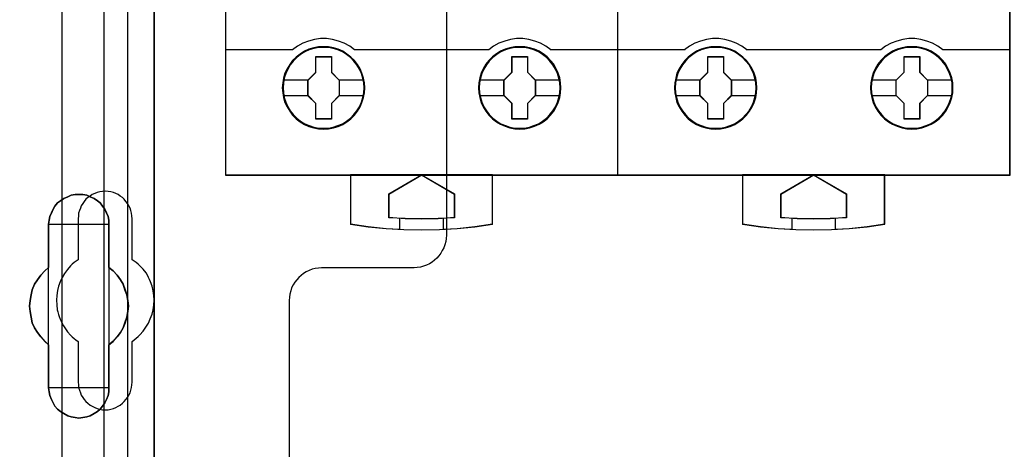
# Model space of a CAD drawing. Extents: x -635870 to -372006, y -44437 to 104716.
# Tile 8 of 246: x -619582 to -618678, y -35551 to -35157. Entities that reach past the tile are written whole.
import ezdxf

# ---------------------------------------------------------------- set-up
doc = ezdxf.new("R2010")
doc.units = 0
doc.header["$MEASUREMENT"] = 0
doc.layers.get('0').update_dxf_attribs({"color": 252})
for name, color, linetype in [('30', 7, 'Continuous'), ('45', 8, 'Continuous'), ('5', 7, 'Continuous'), ('50', 7, 'Continuous')]:
    doc.layers.add(name, color=color, linetype=linetype)

# ---------------------------------------------------------------- blocks, each defined once
blk = doc.blocks.new('*U1009')
at = {"layer": '5', "color": 7}
for points in [[(74.60017, -390.859656), (74.60017, -415.622431), (74.548612, -415.879306), (74.497054, -416.187556), (74.342381, -416.444431), (74.13615, -416.649932), (73.929919, -416.855432), (73.67213, -417.009557), (73.362784, -417.060932), (73.104995, -417.112307), (63.876157, -417.112307), (63.979273, -417.163682), (64.082388, -417.369182), (64.185504, -417.626058), (64.288619, -418.037058), (64.391735, -418.961809), (64.443293, -420.09206), (64.443293, -743.189759)], [(64.444049, -743.189733), (64.444049, -420.09035), (64.392492, -418.960093), (64.289378, -418.035337), (64.186265, -417.624335), (64.083152, -417.367458), (63.980038, -417.161957), (63.876925, -417.110582), (62.330223, -416.853705), (62.330223, -416.853705), (52.689115, -416.853705), (51.19397, -417.110582), (51.090856, -417.161957), (50.987743, -417.367458), (50.88463, -417.624335), (50.781516, -418.035337), (50.626846, -418.960093), (50.626846, -420.09035), (50.626846, -498.745964), (50.626846, -523.251991), (50.626846, -648.761896)]]:
    blk.add_lwpolyline(points, dxfattribs=at)
for points in [[(64.441398, -743.18882), (64.441398, -420.092375), (64.441398, -743.18882)], [(56.14293, -554.127322), (56.503953, -553.973173), (56.813401, -553.819024), (57.174424, -553.767641), (57.535447, -553.767641), (57.89647, -553.767641), (58.257493, -553.819024), (58.566941, -553.973173), (58.927964, -554.127322), (59.237413, -554.332855), (59.495286, -554.538388), (59.701585, -554.846686), (59.907884, -555.103602), (60.062608, -555.463284), (60.217332, -555.771583), (60.268907, -556.131265), (60.268907, -556.490947), (60.268907, -560.447448), (60.681505, -560.755747), (61.042528, -561.166812), (61.351976, -561.577877), (61.60985, -561.988942), (61.764574, -562.502773), (61.919298, -562.965221), (62.022447, -563.479053), (62.074022, -563.992884), (62.022447, -564.506715), (61.919298, -565.020547), (61.764574, -565.534378), (61.60985, -565.996826), (61.351976, -566.407891), (61.042528, -566.818956), (60.681505, -567.230021), (60.268907, -567.53832), (60.268907, -571.494821), (60.268907, -571.854503), (60.217332, -572.214185), (60.062608, -572.573867), (59.907884, -572.882166), (59.701585, -573.190465), (59.495286, -573.447381), (59.237413, -573.652913), (58.927964, -573.858446), (58.566941, -574.063978), (58.257493, -574.166744), (57.89647, -574.218128), (57.535447, -574.269511), (57.174424, -574.218128), (56.813401, -574.166744), (56.503953, -574.063978), (56.14293, -573.858446), (55.833482, -573.652913), (55.575608, -573.447381), (55.317735, -573.190465), (55.163011, -572.882166), (55.008286, -572.573867), (54.853562, -572.214185), (54.801988, -571.854503), (54.750413, -571.494821), (54.750413, -567.53832), (54.38939, -567.230021), (54.028367, -566.818956), (53.718919, -566.407891), (53.461045, -565.996826), (53.254746, -565.534378), (53.151597, -565.020547), (53.048447, -564.506715), (52.996873, -563.992884), (53.048447, -563.479053), (53.151597, -562.965221), (53.254746, -562.502773), (53.461045, -561.988942), (53.718919, -561.577877), (54.028367, -561.166812), (54.38939, -560.755747), (54.750413, -560.447448), (54.750413, -556.490947), (54.801988, -556.131265), (54.853562, -555.771583), (55.008286, -555.463284), (55.163011, -555.103602), (55.317735, -554.846686), (55.575608, -554.538388), (55.833482, -554.332855), (56.14293, -554.127322)], [(58.927964, -554.127322), (58.566941, -553.973173), (58.257493, -553.819024), (57.89647, -553.767641), (57.535447, -553.767641), (57.174424, -553.767641), (56.813401, -553.819024), (56.503953, -553.973173), (56.14293, -554.127322), (55.833482, -554.332855), (55.575608, -554.538388), (55.317735, -554.846686), (55.163011, -555.103602), (55.008286, -555.463284), (54.853562, -555.771583), (54.801988, -556.131265), (54.750413, -556.490947), (54.750413, -560.447448), (54.38939, -560.755747), (54.028367, -561.166812), (53.718919, -561.577877), (53.461045, -561.988942), (53.254746, -562.502773), (53.151597, -562.965221), (53.048447, -563.479053), (52.996873, -563.992884), (53.048447, -564.506715), (53.151597, -565.020547), (53.254746, -565.534378), (53.461045, -565.996826), (53.718919, -566.407891), (54.028367, -566.818956), (54.38939, -567.230021), (54.750413, -567.53832), (54.750413, -571.494821), (54.801988, -571.854503), (54.853562, -572.214185), (55.008286, -572.573867), (55.163011, -572.882166), (55.317735, -573.190465), (55.575608, -573.447381), (55.833482, -573.652913), (56.14293, -573.858446), (56.503953, -574.063978), (56.813401, -574.166744), (57.174424, -574.218128), (57.535447, -574.269511), (57.89647, -574.218128), (58.257493, -574.166744), (58.566941, -574.063978), (58.927964, -573.858446), (59.237413, -573.652913), (59.495286, -573.447381), (59.701585, -573.190465), (59.907884, -572.882166), (60.062608, -572.573867), (60.217332, -572.214185), (60.268907, -571.854503), (60.268907, -571.494821), (60.268907, -567.53832), (60.681505, -567.230021), (61.042528, -566.818956), (61.351976, -566.407891), (61.60985, -565.996826), (61.764574, -565.534378), (61.919298, -565.020547), (62.022447, -564.506715), (62.074022, -563.992884), (62.022447, -563.479053), (61.919298, -562.965221), (61.764574, -562.502773), (61.60985, -561.988942), (61.351976, -561.577877), (61.042528, -561.166812), (60.681505, -560.755747), (60.268907, -560.447448), (60.268907, -556.490947), (60.268907, -556.131265), (60.217332, -555.771583), (60.062608, -555.463284), (59.907884, -555.103602), (59.701585, -554.846686), (59.495286, -554.538388), (59.237413, -554.332855), (58.927964, -554.127322)], [(58.927964, -554.127322), (58.566941, -553.973173), (58.257493, -553.819024), (57.89647, -553.767641), (57.535447, -553.767641), (57.174424, -553.767641), (56.813401, -553.819024), (56.503953, -553.973173), (56.14293, -554.127322), (55.833482, -554.332855), (55.575608, -554.538388), (55.317735, -554.846686), (55.163011, -555.103602), (55.008286, -555.463284), (54.853562, -555.771583), (54.801988, -556.131265), (54.750413, -556.490947), (54.750413, -560.447448), (54.38939, -560.755747), (54.028367, -561.166812), (53.718919, -561.577877), (53.461045, -561.988942), (53.254746, -562.502773), (53.151597, -562.965221), (53.048447, -563.479053), (52.996873, -563.992884), (53.048447, -564.506715), (53.151597, -565.020547), (53.254746, -565.534378), (53.461045, -565.996826), (53.718919, -566.407891), (54.028367, -566.818956), (54.38939, -567.230021), (54.750413, -567.53832), (54.750413, -571.494821), (54.801988, -571.854503), (54.853562, -572.214185), (55.008286, -572.573867), (55.163011, -572.882166), (55.317735, -573.190465), (55.575608, -573.447381), (55.833482, -573.652913), (56.14293, -573.858446), (56.503953, -574.063978), (56.813401, -574.166744), (57.174424, -574.218128), (57.535447, -574.269511), (57.89647, -574.218128), (58.257493, -574.166744), (58.566941, -574.063978), (58.927964, -573.858446), (59.237413, -573.652913), (59.495286, -573.447381), (59.701585, -573.190465), (59.907884, -572.882166), (60.062608, -572.573867), (60.217332, -572.214185), (60.268907, -571.854503), (60.268907, -571.494821), (60.268907, -567.53832), (60.681505, -567.230021), (61.042528, -566.818956), (61.351976, -566.407891), (61.60985, -565.996826), (61.764574, -565.534378), (61.919298, -565.020547), (62.022447, -564.506715), (62.074022, -563.992884), (62.022447, -563.479053), (61.919298, -562.965221), (61.764574, -562.502773), (61.60985, -561.988942), (61.351976, -561.577877), (61.042528, -561.166812), (60.681505, -560.755747), (60.268907, -560.447448), (60.268907, -556.490947), (60.268907, -556.131265), (60.217332, -555.771583), (60.062608, -555.463284), (59.907884, -555.103602), (59.701585, -554.846686), (59.495286, -554.538388), (59.237413, -554.332855), (58.927964, -554.127322)], [(60.268666, -556.492573), (60.268666, -556.132676), (60.217082, -555.772779), (60.062331, -555.464296), (59.90758, -555.1044), (59.701245, -554.847331), (59.49491, -554.538848), (59.236992, -554.333192), (58.927489, -554.127537), (58.566403, -553.973296), (58.256901, -553.819054), (57.895815, -553.767641), (57.534729, -553.767641), (57.173643, -553.767641), (56.812557, -553.819054), (56.503054, -553.973296), (56.141968, -554.127537), (55.832466, -554.333192), (55.574547, -554.538848), (55.316629, -554.847331), (55.161878, -555.1044), (55.007126, -555.464296), (54.852375, -555.772779), (54.800792, -556.132676), (54.749208, -556.492573), (60.268666, -556.492573)], [(54.749208, -556.492573), (54.749208, -560.448888), (54.749208, -556.492573)], [(60.266015, -560.448888), (60.266015, -556.492573), (60.266015, -560.448888)], [(54.751859, -560.44624), (54.390538, -560.75469), (54.029217, -561.165957), (53.719514, -561.577224), (53.461428, -561.988491), (53.254959, -562.502575), (53.151724, -562.965251), (53.04849, -563.479334), (52.996873, -563.993418), (53.04849, -564.507502), (53.151724, -565.021586), (53.254959, -565.53567), (53.461428, -565.998345), (53.719514, -566.409612), (54.029217, -566.820879), (54.390538, -567.232146), (54.751859, -567.540597), (54.751859, -560.44624)], [(60.266015, -567.540597), (60.679274, -567.232146), (61.040875, -566.820879), (61.350819, -566.409612), (61.609106, -565.998345), (61.764078, -565.53567), (61.91905, -565.021586), (62.022365, -564.507502), (62.074022, -563.993418), (62.022365, -563.479334), (61.91905, -562.965251), (61.764078, -562.502575), (61.609106, -561.988491), (61.350819, -561.577224), (61.040875, -561.165957), (60.679274, -560.75469), (60.266015, -560.44624), (60.266015, -567.540597)], [(54.749208, -567.537949), (54.749208, -571.494264), (54.749208, -567.537949)], [(60.266015, -571.494264), (60.266015, -567.537949), (60.266015, -571.494264)], [(54.749208, -571.491616), (54.800792, -571.851713), (54.852375, -572.211811), (55.007126, -572.571908), (55.161878, -572.880563), (55.316629, -573.189218), (55.574547, -573.446431), (55.832466, -573.652201), (56.141968, -573.857971), (56.503054, -574.063741), (56.812557, -574.166626), (57.173643, -574.218068), (57.534729, -574.269511), (57.895815, -574.218068), (58.256901, -574.166626), (58.566403, -574.063741), (58.927489, -573.857971), (59.236992, -573.652201), (59.49491, -573.446431), (59.701245, -573.189218), (59.90758, -572.880563), (60.062331, -572.571908), (60.217082, -572.211811), (60.268666, -571.851713), (60.268666, -571.491616), (54.749208, -571.491616)]]:
    blk.add_lwpolyline(points, close=True, dxfattribs=at)
at = {"layer": '50', "color": 7}
for points in [[(55.98194, -85.921426), (391.762235, -85.921426), (391.762235, -735.000783), (55.98194, -735.000783), (55.98194, -85.921426)], [(59.825943, -728.385739), (387.918232, -728.385739), (387.918232, -441.457538), (59.825943, -441.457538), (59.825943, -728.385739)]]:
    blk.add_lwpolyline(points, dxfattribs=at)
blk = doc.blocks.new('*U1026')
at = {"layer": '50', "color": 7}
for points in [[(56.000497, -577.492635), (56.000497, -518.475839)], [(61.983887, -443.001103), (61.983887, -577.995737)]]:
    blk.add_lwpolyline(points, dxfattribs=at)
blk = doc.blocks.new('*U1027')
at = {"layer": '30', "color": 7}
for points in [[(91.27519, -463.504826), (91.27519, -557.494662), (91.252814, -557.787325), (91.208062, -558.079988), (91.140933, -558.372651), (91.029053, -558.642801), (90.894796, -558.912952), (90.760539, -559.16059), (90.58153, -559.385715), (90.380145, -559.61084), (90.178759, -559.790941), (89.954998, -559.971041), (89.708861, -560.128629), (89.440347, -560.241191), (89.171833, -560.353754), (88.880944, -560.421291), (88.590054, -560.466317), (88.299164, -560.488829), (79.81861, -560.488829), (79.52772, -560.511342), (79.214454, -560.556367), (78.945941, -560.623904), (78.677427, -560.736467), (78.408913, -560.84903), (78.162776, -561.006617), (77.939015, -561.186718), (77.715253, -561.366818), (77.536244, -561.591943), (77.357235, -561.817069), (77.200602, -562.064707), (77.066345, -562.334857), (76.976841, -562.605007), (76.909712, -562.89767), (76.86496, -563.190333), (76.842584, -563.482996), (76.842584, -585.500256)], [(91.27519, -463.504826), (91.27519, -557.494662), (91.252814, -557.787325), (91.208062, -558.079988), (91.140933, -558.372651), (91.029053, -558.642801), (90.894796, -558.912952), (90.760539, -559.16059), (90.58153, -559.385715), (90.380145, -559.61084), (90.178759, -559.790941), (89.954998, -559.971041), (89.708861, -560.128629), (89.440347, -560.241191), (89.171833, -560.353754), (88.880944, -560.421291), (88.590054, -560.466317), (88.299164, -560.488829), (79.81861, -560.488829), (79.52772, -560.511342), (79.214454, -560.556367), (78.945941, -560.623904), (78.677427, -560.736467), (78.408913, -560.84903), (78.162776, -561.006617), (77.939015, -561.186718), (77.715253, -561.366818), (77.536244, -561.591943), (77.357235, -561.817069), (77.200602, -562.064707), (77.066345, -562.334857), (76.976841, -562.605007), (76.909712, -562.89767), (76.86496, -563.190333), (76.842584, -563.482996), (76.842584, -585.500256)], [(62.409659, -570.979859), (62.409659, -567.242351), (62.611125, -567.10726), (62.790205, -566.949655), (62.969286, -566.792049), (63.125981, -566.634443), (63.416987, -566.296717), (63.685608, -565.936475), (63.909458, -565.553718), (64.088539, -565.170961), (64.245234, -564.743174), (64.357159, -564.337902), (64.424315, -563.910115), (64.4467, -563.459813), (64.424315, -563.032026), (64.357159, -562.604239), (64.267619, -562.176452), (64.110924, -561.77118), (64.021383, -561.568544), (63.931843, -561.365908), (63.819918, -561.163272), (63.707993, -560.960636), (63.439372, -560.622909), (63.125981, -560.307698), (62.969286, -560.150092), (62.790205, -560.015001), (62.611125, -559.879911), (62.409659, -559.74482), (62.409659, -555.984797), (62.387274, -555.737131), (62.364889, -555.489465), (62.297734, -555.241798), (62.230579, -555.016647), (62.118653, -554.791496), (62.006728, -554.58886), (61.850032, -554.408739), (61.693337, -554.206103), (61.536642, -554.048498), (61.335176, -553.913407), (61.13371, -553.778316), (60.932245, -553.665741), (60.708394, -553.57568), (60.462159, -553.53065), (60.215923, -553.48562), (59.969687, -553.463105), (59.701066, -553.48562), (59.454831, -553.53065), (59.208595, -553.57568), (58.984745, -553.665741), (58.760894, -553.778316), (58.559428, -553.913407), (58.357963, -554.048498), (58.178882, -554.206103), (58.022187, -554.408739), (57.887876, -554.58886), (57.753566, -554.791496), (57.664026, -555.016647), (57.574486, -555.241798), (57.50733, -555.489465), (57.484945, -555.737131), (57.46256, -555.984797), (57.46256, -559.74482), (57.28348, -559.879911), (57.104399, -560.015001), (56.925319, -560.150092), (56.768623, -560.307698), (56.477618, -560.645424), (56.208997, -561.005666), (55.985146, -561.365908), (55.806066, -561.77118), (55.671755, -562.176452), (55.55983, -562.581724), (55.492675, -563.032026), (55.47029, -563.459813), (55.492675, -563.8876), (55.537445, -564.337902), (55.6046, -564.540538), (55.64937, -564.765689), (55.716525, -564.968325), (55.806066, -565.193476), (55.895606, -565.396112), (56.007531, -565.598748), (56.119457, -565.801384), (56.253767, -566.00402), (56.500003, -566.364262), (56.768623, -566.679473), (56.925319, -566.814564), (57.082014, -566.97217), (57.261095, -567.10726), (57.46256, -567.242351), (57.46256, -570.979859), (57.484945, -571.227525), (57.50733, -571.475191), (57.574486, -571.722858), (57.664026, -571.948009), (57.753566, -572.17316), (57.887876, -572.375796), (58.022187, -572.578432), (58.178882, -572.758553), (58.357963, -572.916158), (58.559428, -573.073764), (58.760894, -573.18634), (58.984745, -573.298915), (59.208595, -573.388976), (59.454831, -573.456521), (59.701066, -573.501551), (59.969687, -573.501551), (60.215923, -573.501551), (60.462159, -573.456521), (60.708394, -573.388976), (60.932245, -573.298915), (61.13371, -573.18634), (61.335176, -573.073764), (61.536642, -572.916158), (61.693337, -572.758553), (61.850032, -572.578432), (62.006728, -572.375796), (62.118653, -572.17316), (62.230579, -571.948009), (62.297734, -571.722858), (62.364889, -571.475191), (62.387274, -571.227525), (62.409659, -570.979859)]]:
    blk.add_lwpolyline(points, dxfattribs=at)
blk = doc.blocks.new('*U1028')
at = {"layer": '45', "color": 7}
for points in [[(107.027649, -468.992858), (70.976203, -468.992858), (70.976203, -551.996037), (107.027649, -551.996037), (107.027649, -468.992858)], [(107.011743, -469.008747), (70.992109, -469.008747), (70.992109, -551.977501), (107.011743, -551.977501), (107.011743, -469.008747)], [(83.772756, -543.990608), (83.745092, -543.537569), (83.673165, -543.08453), (83.518245, -542.648066), (83.346727, -542.233702), (83.108814, -541.835912), (82.826639, -541.487846), (82.500201, -541.161879), (82.135033, -540.885636), (81.764332, -540.637017), (81.332769, -540.454697), (80.901207, -540.3221), (80.447513, -540.239227), (79.999352, -540.217128), (79.540125, -540.239227), (79.10303, -540.3221), (78.654869, -540.454697), (78.239905, -540.637017), (77.847073, -540.885636), (77.487438, -541.161879), (77.155467, -541.487846), (76.895423, -541.835912), (76.651977, -542.233702), (76.447262, -542.648066), (76.331072, -543.08453), (76.242546, -543.537569), (76.209349, -543.990608), (76.242546, -544.449171), (76.331072, -544.885635), (76.447262, -545.322099), (76.651977, -545.741988), (76.895423, -546.134253), (77.155467, -546.498894), (77.487438, -546.819336), (77.847073, -547.101104), (78.239905, -547.333148), (78.654869, -547.520993), (79.10303, -547.659115), (79.540125, -547.747513), (79.999352, -547.769612), (80.447513, -547.747513), (80.901207, -547.659115), (81.332769, -547.520993), (81.764332, -547.333148), (82.135033, -547.101104), (82.500201, -546.819336), (82.826639, -546.498894), (83.108814, -546.134253), (83.346727, -545.741988), (83.518245, -545.322099), (83.673165, -544.885635), (83.745092, -544.449171), (83.772756, -543.990608)], [(83.772756, -543.990608), (83.745092, -543.537569), (83.673165, -543.08453), (83.518245, -542.648066), (83.346727, -542.233702), (83.108814, -541.835912), (82.826639, -541.487846), (82.500201, -541.161879), (82.135033, -540.885636), (81.764332, -540.637017), (81.332769, -540.454697), (80.901207, -540.3221), (80.447513, -540.239227), (79.999352, -540.217128), (79.540125, -540.239227), (79.10303, -540.3221), (78.654869, -540.454697), (78.239905, -540.637017), (77.847073, -540.885636), (77.487438, -541.161879), (77.155467, -541.487846), (76.895423, -541.835912), (76.651977, -542.233702), (76.447262, -542.648066), (76.331072, -543.08453), (76.242546, -543.537569), (76.209349, -543.990608), (76.242546, -544.449171), (76.331072, -544.885635), (76.447262, -545.322099), (76.651977, -545.741988), (76.895423, -546.134253), (77.155467, -546.498894), (77.487438, -546.819336), (77.847073, -547.101104), (78.239905, -547.333148), (78.654869, -547.520993), (79.10303, -547.659115), (79.540125, -547.747513), (79.999352, -547.769612), (80.447513, -547.747513), (80.901207, -547.659115), (81.332769, -547.520993), (81.764332, -547.333148), (82.135033, -547.101104), (82.500201, -546.819336), (82.826639, -546.498894), (83.108814, -546.134253), (83.346727, -545.741988), (83.518245, -545.322099), (83.673165, -544.885635), (83.745092, -544.449171), (83.772756, -543.990608)], [(83.75685, -543.990619), (83.729302, -543.539487), (83.657678, -543.088354), (83.50341, -542.653727), (83.332613, -542.241106), (83.095701, -541.84499), (82.814712, -541.498388), (82.489647, -541.173793), (82.126015, -540.898712), (81.756873, -540.651139), (81.327126, -540.469586), (80.897379, -540.337547), (80.445593, -540.255023), (79.999317, -540.233017), (79.542022, -540.255023), (79.106765, -540.337547), (78.660489, -540.469586), (78.247271, -540.651139), (77.856091, -540.898712), (77.497968, -541.173793), (77.167393, -541.498388), (76.908443, -541.84499), (76.666022, -542.241106), (76.462167, -542.653727), (76.346466, -543.088354), (76.258313, -543.539487), (76.225255, -543.990619), (76.258313, -544.447253), (76.346466, -544.881881), (76.462167, -545.316508), (76.666022, -545.734631), (76.908443, -546.125246), (77.167393, -546.488352), (77.497968, -546.807446), (77.856091, -547.088028), (78.247271, -547.319096), (78.660489, -547.506151), (79.106765, -547.643691), (79.542022, -547.731717), (79.999317, -547.753723), (80.445593, -547.731717), (80.897379, -547.643691), (81.327126, -547.506151), (81.756873, -547.319096), (82.126015, -547.088028), (82.489647, -546.807446), (82.814712, -546.488352), (83.095701, -546.125246), (83.332613, -545.734631), (83.50341, -545.316508), (83.657678, -544.881881), (83.729302, -544.447253), (83.75685, -543.990619)], [(101.783899, -543.985311), (101.761759, -543.532273), (101.689805, -543.079234), (101.534826, -542.64277), (101.352172, -542.228406), (101.125239, -541.830616), (100.842956, -541.482549), (100.516393, -541.156583), (100.145551, -540.88034), (99.780243, -540.631721), (99.348516, -540.449401), (98.916789, -540.316804), (98.462923, -540.233931), (98.003521, -540.211832), (97.555189, -540.233931), (97.106857, -540.316804), (96.658525, -540.449401), (96.243403, -540.631721), (95.861491, -540.88034), (95.501719, -541.156583), (95.169621, -541.482549), (94.898408, -541.830616), (94.65487, -542.228406), (94.461146, -542.64277), (94.344912, -543.079234), (94.256352, -543.532273), (94.223143, -543.985311), (94.256352, -544.43835), (94.344912, -544.880339), (94.461146, -545.316803), (94.65487, -545.736692), (94.898408, -546.128957), (95.169621, -546.493598), (95.501719, -546.81404), (95.861491, -547.095808), (96.243403, -547.327852), (96.658525, -547.515697), (97.106857, -547.653819), (97.555189, -547.742216), (98.003521, -547.764316), (98.462923, -547.742216), (98.916789, -547.653819), (99.348516, -547.515697), (99.780243, -547.327852), (100.145551, -547.095808), (100.516393, -546.81404), (100.842956, -546.493598), (101.125239, -546.128957), (101.352172, -545.736692), (101.534826, -545.316803), (101.689805, -544.880339), (101.761759, -544.43835), (101.783899, -543.985311)], [(101.783899, -543.985311), (101.761759, -543.532273), (101.689805, -543.079234), (101.534826, -542.64277), (101.352172, -542.228406), (101.125239, -541.830616), (100.842956, -541.482549), (100.516393, -541.156583), (100.145551, -540.88034), (99.780243, -540.631721), (99.348516, -540.449401), (98.916789, -540.316804), (98.462923, -540.233931), (98.003521, -540.211832), (97.555189, -540.233931), (97.106857, -540.316804), (96.658525, -540.449401), (96.243403, -540.631721), (95.861491, -540.88034), (95.501719, -541.156583), (95.169621, -541.482549), (94.898408, -541.830616), (94.65487, -542.228406), (94.461146, -542.64277), (94.344912, -543.079234), (94.256352, -543.532273), (94.223143, -543.985311), (94.256352, -544.43835), (94.344912, -544.880339), (94.461146, -545.316803), (94.65487, -545.736692), (94.898408, -546.128957), (95.169621, -546.493598), (95.501719, -546.81404), (95.861491, -547.095808), (96.243403, -547.327852), (96.658525, -547.515697), (97.106857, -547.653819), (97.555189, -547.742216), (98.003521, -547.764316), (98.462923, -547.742216), (98.916789, -547.653819), (99.348516, -547.515697), (99.780243, -547.327852), (100.145551, -547.095808), (100.516393, -546.81404), (100.842956, -546.493598), (101.125239, -546.128957), (101.352172, -545.736692), (101.534826, -545.316803), (101.689805, -544.880339), (101.761759, -544.43835), (101.783899, -543.985311)], [(101.767993, -543.985323), (101.745954, -543.534191), (101.674327, -543.083058), (101.520055, -542.648431), (101.338234, -542.23581), (101.112335, -541.839693), (100.831339, -541.493092), (100.506264, -541.168496), (100.137112, -540.893416), (99.77347, -540.645843), (99.343711, -540.46429), (98.913952, -540.332251), (98.462154, -540.249727), (98.004846, -540.22772), (97.558558, -540.249727), (97.11227, -540.332251), (96.665982, -540.46429), (96.252752, -540.645843), (95.87258, -540.893416), (95.514448, -541.168496), (95.183864, -541.493092), (94.913887, -541.839693), (94.671459, -542.23581), (94.478618, -542.648431), (94.362914, -543.083058), (94.274758, -543.534191), (94.2417, -543.985323), (94.274758, -544.436455), (94.362914, -544.876584), (94.478618, -545.311212), (94.671459, -545.729335), (94.913887, -546.119949), (95.183864, -546.483056), (95.514448, -546.802149), (95.87258, -547.082732), (96.252752, -547.3138), (96.665982, -547.500854), (97.11227, -547.638395), (97.558558, -547.726421), (98.004846, -547.748427), (98.462154, -547.726421), (98.913952, -547.638395), (99.343711, -547.500854), (99.77347, -547.3138), (100.137112, -547.082732), (100.506264, -546.802149), (100.831339, -546.483056), (101.112335, -546.119949), (101.338234, -545.729335), (101.520055, -545.311212), (101.674327, -544.876584), (101.745954, -544.436455), (101.767993, -543.985323)], [(79.285621, -541.125439), (80.729111, -541.125439), (80.729111, -542.558802), (81.442495, -543.272716), (81.442495, -544.706079), (80.729111, -545.431062), (80.729111, -546.853357), (79.285621, -546.853357), (79.285621, -545.431062), (78.555516, -544.706079), (78.555516, -543.272716), (79.285621, -542.558802), (79.285621, -541.125439)], [(79.285621, -541.125439), (80.729111, -541.125439), (80.729111, -541.125439), (80.729111, -542.558802), (80.729111, -542.558802), (81.442495, -543.272716), (81.442495, -543.272716), (81.442495, -544.706079), (81.442495, -544.706079), (80.729111, -545.431062), (80.729111, -545.431062), (80.729111, -546.853357), (80.729111, -546.853357), (79.285621, -546.853357), (79.285621, -546.853357), (79.285621, -545.431062), (79.285621, -545.431062), (78.555516, -544.706079), (78.555516, -544.706079), (78.555516, -543.272716), (78.555516, -543.272716), (79.285621, -542.558802), (79.285621, -542.558802), (79.285621, -541.125439), (79.285621, -541.125439)], [(79.293482, -541.141327), (80.721065, -541.141327), (80.721065, -542.566076), (81.426589, -543.2757), (81.426589, -544.700448), (80.721065, -545.421074), (80.721065, -546.83482), (79.293482, -546.83482), (79.293482, -545.421074), (78.571423, -544.700448), (78.571423, -543.2757), (79.293482, -542.566076), (79.293482, -541.141327)], [(97.29506, -541.120142), (98.734296, -541.120142), (98.734296, -542.553505), (99.448336, -543.26742), (99.448336, -544.700783), (98.734296, -545.425766), (98.734296, -546.848061), (97.29506, -546.848061), (97.29506, -545.425766), (96.558706, -544.700783), (96.558706, -543.26742), (97.29506, -542.553505), (97.29506, -541.120142)], [(97.29506, -541.120142), (98.734296, -541.120142), (98.734296, -541.120142), (98.734296, -542.553505), (98.734296, -542.553505), (99.448336, -543.26742), (99.448336, -543.26742), (99.448336, -544.700783), (99.448336, -544.700783), (98.734296, -545.425766), (98.734296, -545.425766), (98.734296, -546.848061), (98.734296, -546.848061), (97.29506, -546.848061), (97.29506, -546.848061), (97.29506, -545.425766), (97.29506, -545.425766), (96.558706, -544.700783), (96.558706, -544.700783), (96.558706, -543.26742), (96.558706, -543.26742), (97.29506, -542.553505), (97.29506, -542.553505), (97.29506, -541.120142), (97.29506, -541.120142)], [(97.304835, -541.136031), (98.726906, -541.136031), (98.726906, -542.56078), (99.43243, -543.270403), (99.43243, -544.695152), (98.726906, -545.415777), (98.726906, -546.829524), (97.304835, -546.829524), (97.304835, -545.415777), (96.577263, -544.695152), (96.577263, -543.270403), (97.304835, -542.56078), (97.304835, -541.136031)], [(95.514198, -551.958964), (88.992537, -551.958964), (82.4764, -551.958964), (82.4764, -556.50213), (84.105434, -556.723748), (85.728946, -556.878881), (86.993519, -556.956447), (87.363503, -556.978609), (88.992537, -557.006311), (90.638138, -556.978609), (91.0026, -556.956447), (92.261651, -556.878881), (93.896207, -556.723748), (95.514198, -556.50213), (95.514198, -551.958964)], [(88.992289, -551.958964), (92.012178, -553.713048), (92.012178, -555.894552), (90.510545, -555.972265), (88.992289, -556.000019), (87.490656, -555.972265), (85.989023, -555.894552), (85.989023, -553.713048), (88.992289, -551.958964)]]:
    blk.add_lwpolyline(points, close=True, dxfattribs=at)
at = {"layer": '45', "color": 139}
for points in [[(107.027649, -468.992858), (70.976203, -468.992858), (70.976203, -551.996037), (107.027649, -551.996037), (107.027649, -468.992858)], [(83.722387, -543.99095), (83.68918, -543.537914), (83.600628, -543.095928), (83.47887, -542.670516), (83.290697, -542.261678), (83.063783, -541.880465), (82.77599, -541.526875), (82.466059, -541.206435), (82.106318, -540.930194), (81.718904, -540.698151), (81.314887, -540.515831), (80.883197, -540.383235), (80.445973, -540.300363), (79.99768, -540.272739), (79.549387, -540.300363), (79.106629, -540.383235), (78.674939, -540.515831), (78.270922, -540.698151), (77.883508, -540.930194), (77.529301, -541.206435), (77.21937, -541.526875), (76.942646, -541.880465), (76.704664, -542.261678), (76.516491, -542.670516), (76.383664, -543.095928), (76.306181, -543.537914), (76.272974, -543.99095), (76.306181, -544.432937), (76.383664, -544.874923), (76.516491, -545.300336), (76.704664, -545.714698), (76.942646, -546.095911), (77.21937, -546.443976), (77.529301, -546.764416), (77.883508, -547.040658), (78.270922, -547.2727), (78.674939, -547.45502), (79.106629, -547.587616), (79.549387, -547.670488), (79.99768, -547.698112), (80.445973, -547.670488), (80.883197, -547.587616), (81.314887, -547.45502), (81.718904, -547.2727), (82.106318, -547.040658), (82.466059, -546.764416), (82.77599, -546.443976), (83.063783, -546.095911), (83.290697, -545.714698), (83.47887, -545.300336), (83.600628, -544.874923), (83.68918, -544.432937), (83.722387, -543.99095)], [(101.722925, -543.99095), (101.695252, -543.537914), (101.606698, -543.095928), (101.473866, -542.670516), (101.291222, -542.261678), (101.058767, -541.880465), (100.782034, -541.526875), (100.466559, -541.206435), (100.106806, -540.930194), (99.724915, -540.698151), (99.31535, -540.515831), (98.894717, -540.383235), (98.451944, -540.300363), (98.003637, -540.272739), (97.55533, -540.300363), (97.107023, -540.383235), (96.686389, -540.515831), (96.276825, -540.698151), (95.894934, -540.930194), (95.540716, -541.206435), (95.214171, -541.526875), (94.948508, -541.880465), (94.710518, -542.261678), (94.522339, -542.670516), (94.400577, -543.095928), (94.312022, -543.537914), (94.278814, -543.99095), (94.312022, -544.432937), (94.400577, -544.874923), (94.522339, -545.300336), (94.710518, -545.714698), (94.948508, -546.095911), (95.214171, -546.443976), (95.540716, -546.764416), (95.894934, -547.040658), (96.276825, -547.2727), (96.686389, -547.45502), (97.107023, -547.587616), (97.55533, -547.670488), (98.003637, -547.698112), (98.451944, -547.670488), (98.894717, -547.587616), (99.31535, -547.45502), (99.724915, -547.2727), (100.106806, -547.040658), (100.466559, -546.764416), (100.782034, -546.443976), (101.058767, -546.095911), (101.291222, -545.714698), (101.473866, -545.300336), (101.606698, -544.874923), (101.695252, -544.432937), (101.722925, -543.99095)]]:
    blk.add_lwpolyline(points, close=True, dxfattribs=at)
for points in [[(82.847545, -540.500478), (82.39865, -540.164562), (81.894337, -539.896968), (81.37894, -539.692002), (80.830292, -539.549665), (80.276101, -539.47565), (79.721911, -539.47565), (79.156636, -539.549665), (78.619072, -539.692002), (78.098133, -539.896968), (77.599361, -540.164562), (77.150467, -540.500478)], [(100.848083, -540.500478), (100.388086, -540.164562), (99.900378, -539.896968), (99.379417, -539.692002), (98.830745, -539.549665), (98.276531, -539.47565), (97.722317, -539.47565), (97.173646, -539.549665), (96.624974, -539.692002), (96.098471, -539.896968), (95.605221, -540.164562), (95.156308, -540.500478)], [(70.976203, -540.463404), (77.184931, -540.463404)], [(82.813081, -540.463404), (89.011205, -540.463404)], [(88.97409, -540.463404), (95.190771, -540.463404)], [(100.810969, -540.463404), (107.027649, -540.463404)], [(82.4764, -551.958964), (82.4764, -556.505813)], [(85.989023, -553.733215), (89.011205, -551.958964)], [(88.97409, -551.958964), (92.012178, -553.733215)], [(95.479734, -551.958964), (95.479734, -556.505813)], [(85.989023, -553.698789), (85.989023, -555.894094)], [(91.977715, -553.698789), (91.977715, -555.894094)], [(85.989023, -555.859668), (87.490656, -555.963085), (88.992289, -556.000019), (90.510545, -555.963085), (92.012178, -555.859668)], [(86.980511, -555.915279), (86.980511, -556.961293)], [(90.980925, -555.915279), (90.980925, -556.961293)], [(82.4764, -556.468739), (84.105434, -556.705035), (85.728946, -556.870441), (87.363503, -556.976774), (88.992537, -557.006311), (90.638138, -556.976774), (92.261651, -556.870441), (93.896207, -556.705035), (95.514198, -556.468739)]]:
    blk.add_lwpolyline(points, dxfattribs=at)
at = {"layer": '45', "color": 7}
for points in [[(76.280927, -543.259836), (78.58998, -543.259836)], [(81.408032, -543.259836), (83.706481, -543.259836)], [(94.294721, -543.251892), (96.59582, -543.251892)], [(99.413872, -543.251892), (101.712321, -543.251892)], [(76.280927, -544.681885), (78.58998, -544.681885)], [(81.408032, -544.681885), (83.706481, -544.681885)], [(94.294721, -544.676589), (96.59582, -544.676589)], [(99.413872, -544.676589), (101.712321, -544.676589)]]:
    blk.add_lwpolyline(points, dxfattribs=at)
at = {"layer": '45', "color": 59}
for points in [[(95.514198, -551.958964), (88.992537, -551.958964), (82.4764, -551.958964), (82.4764, -556.50213), (84.105434, -556.723748), (85.728946, -556.878881), (86.993519, -556.956447), (87.363503, -556.978609), (88.992537, -557.006311), (90.638138, -556.978609), (91.0026, -556.956447), (92.261651, -556.878881), (93.896207, -556.723748), (95.514198, -556.50213), (95.514198, -551.958964)], [(88.992289, -551.958964), (92.012178, -553.713048), (92.012178, -555.894552), (90.510545, -555.972265), (88.992289, -556.000019), (87.490656, -555.972265), (85.989023, -555.894552), (85.989023, -553.713048), (88.992289, -551.958964)]]:
    blk.add_lwpolyline(points, close=True, dxfattribs=at)
blk = doc.blocks.new('*U1029')
at = {"layer": '45', "color": 7}
for points in [[(143.026075, -468.992858), (106.974629, -468.992858), (106.974629, -551.996037), (143.026075, -551.996037), (143.026075, -468.992858)], [(119.773833, -543.990608), (119.746159, -543.537569), (119.674207, -543.08453), (119.519233, -542.648066), (119.347655, -542.233702), (119.109659, -541.835912), (118.827384, -541.487846), (118.500832, -541.161879), (118.135535, -540.885636), (117.764705, -540.637017), (117.332991, -540.454697), (116.901277, -540.3221), (116.447424, -540.239227), (115.999106, -540.217128), (115.539719, -540.239227), (115.10247, -540.3221), (114.654152, -540.454697), (114.239043, -540.637017), (113.846073, -540.885636), (113.486312, -541.161879), (113.154224, -541.487846), (112.894089, -541.835912), (112.650558, -542.233702), (112.445771, -542.648066), (112.32954, -543.08453), (112.240984, -543.537569), (112.207775, -543.990608), (112.240984, -544.449171), (112.32954, -544.885635), (112.445771, -545.322099), (112.650558, -545.741988), (112.894089, -546.134253), (113.154224, -546.498894), (113.486312, -546.819336), (113.846073, -547.101104), (114.239043, -547.333148), (114.654152, -547.520993), (115.10247, -547.659115), (115.539719, -547.747513), (115.999106, -547.769612), (116.447424, -547.747513), (116.901277, -547.659115), (117.332991, -547.520993), (117.764705, -547.333148), (118.135535, -547.101104), (118.500832, -546.819336), (118.827384, -546.498894), (119.109659, -546.134253), (119.347655, -545.741988), (119.519233, -545.322099), (119.674207, -544.885635), (119.746159, -544.449171), (119.773833, -543.990608)], [(119.773833, -543.990608), (119.746159, -543.537569), (119.674207, -543.08453), (119.519233, -542.648066), (119.347655, -542.233702), (119.109659, -541.835912), (118.827384, -541.487846), (118.500832, -541.161879), (118.135535, -540.885636), (117.764705, -540.637017), (117.332991, -540.454697), (116.901277, -540.3221), (116.447424, -540.239227), (115.999106, -540.217128), (115.539719, -540.239227), (115.10247, -540.3221), (114.654152, -540.454697), (114.239043, -540.637017), (113.846073, -540.885636), (113.486312, -541.161879), (113.154224, -541.487846), (112.894089, -541.835912), (112.650558, -542.233702), (112.445771, -542.648066), (112.32954, -543.08453), (112.240984, -543.537569), (112.207775, -543.990608), (112.240984, -544.449171), (112.32954, -544.885635), (112.445771, -545.322099), (112.650558, -545.741988), (112.894089, -546.134253), (113.154224, -546.498894), (113.486312, -546.819336), (113.846073, -547.101104), (114.239043, -547.333148), (114.654152, -547.520993), (115.10247, -547.659115), (115.539719, -547.747513), (115.999106, -547.769612), (116.447424, -547.747513), (116.901277, -547.659115), (117.332991, -547.520993), (117.764705, -547.333148), (118.135535, -547.101104), (118.500832, -546.819336), (118.827384, -546.498894), (119.109659, -546.134253), (119.347655, -545.741988), (119.519233, -545.322099), (119.674207, -544.885635), (119.746159, -544.449171), (119.773833, -543.990608)], [(119.755276, -543.990619), (119.727728, -543.539487), (119.656104, -543.088354), (119.501836, -542.653727), (119.331039, -542.241106), (119.094127, -541.84499), (118.813138, -541.498388), (118.488073, -541.173793), (118.124441, -540.898712), (117.755299, -540.651139), (117.325552, -540.469586), (116.895805, -540.337547), (116.444019, -540.255023), (115.997743, -540.233017), (115.540448, -540.255023), (115.105191, -540.337547), (114.658915, -540.469586), (114.245697, -540.651139), (113.854517, -540.898712), (113.496394, -541.173793), (113.165819, -541.498388), (112.906869, -541.84499), (112.664448, -542.241106), (112.460593, -542.653727), (112.344892, -543.088354), (112.256739, -543.539487), (112.223681, -543.990619), (112.256739, -544.447253), (112.344892, -544.881881), (112.460593, -545.316508), (112.664448, -545.734631), (112.906869, -546.125246), (113.165819, -546.488352), (113.496394, -546.807446), (113.854517, -547.088028), (114.245697, -547.319096), (114.658915, -547.506151), (115.105191, -547.643691), (115.540448, -547.731717), (115.997743, -547.753723), (116.444019, -547.731717), (116.895805, -547.643691), (117.325552, -547.506151), (117.755299, -547.319096), (118.124441, -547.088028), (118.488073, -546.807446), (118.813138, -546.488352), (119.094127, -546.125246), (119.331039, -545.734631), (119.501836, -545.316508), (119.656104, -544.881881), (119.727728, -544.447253), (119.755276, -543.990619)], [(137.782325, -543.985311), (137.760193, -543.532273), (137.688264, -543.079234), (137.533339, -542.64277), (137.350749, -542.228406), (137.123896, -541.830616), (136.841712, -541.482549), (136.515263, -541.156583), (136.144551, -540.88034), (135.779372, -540.631721), (135.347796, -540.449401), (134.916221, -540.316804), (134.462513, -540.233931), (134.003272, -540.211832), (133.555098, -540.233931), (133.106923, -540.316804), (132.658749, -540.449401), (132.243772, -540.631721), (131.861994, -540.88034), (131.502347, -541.156583), (131.170366, -541.482549), (130.899248, -541.830616), (130.655795, -542.228406), (130.46214, -542.64277), (130.345946, -543.079234), (130.257418, -543.532273), (130.22422, -543.985311), (130.257418, -544.43835), (130.345946, -544.880339), (130.46214, -545.316803), (130.655795, -545.736692), (130.899248, -546.128957), (131.170366, -546.493598), (131.502347, -546.81404), (131.861994, -547.095808), (132.243772, -547.327852), (132.658749, -547.515697), (133.106923, -547.653819), (133.555098, -547.742216), (134.003272, -547.764316), (134.462513, -547.742216), (134.916221, -547.653819), (135.347796, -547.515697), (135.779372, -547.327852), (136.144551, -547.095808), (136.515263, -546.81404), (136.841712, -546.493598), (137.123896, -546.128957), (137.350749, -545.736692), (137.533339, -545.316803), (137.688264, -544.880339), (137.760193, -544.43835), (137.782325, -543.985311)], [(137.782325, -543.985311), (137.760193, -543.532273), (137.688264, -543.079234), (137.533339, -542.64277), (137.350749, -542.228406), (137.123896, -541.830616), (136.841712, -541.482549), (136.515263, -541.156583), (136.144551, -540.88034), (135.779372, -540.631721), (135.347796, -540.449401), (134.916221, -540.316804), (134.462513, -540.233931), (134.003272, -540.211832), (133.555098, -540.233931), (133.106923, -540.316804), (132.658749, -540.449401), (132.243772, -540.631721), (131.861994, -540.88034), (131.502347, -541.156583), (131.170366, -541.482549), (130.899248, -541.830616), (130.655795, -542.228406), (130.46214, -542.64277), (130.345946, -543.079234), (130.257418, -543.532273), (130.22422, -543.985311), (130.257418, -544.43835), (130.345946, -544.880339), (130.46214, -545.316803), (130.655795, -545.736692), (130.899248, -546.128957), (131.170366, -546.493598), (131.502347, -546.81404), (131.861994, -547.095808), (132.243772, -547.327852), (132.658749, -547.515697), (133.106923, -547.653819), (133.555098, -547.742216), (134.003272, -547.764316), (134.462513, -547.742216), (134.916221, -547.653819), (135.347796, -547.515697), (135.779372, -547.327852), (136.144551, -547.095808), (136.515263, -546.81404), (136.841712, -546.493598), (137.123896, -546.128957), (137.350749, -545.736692), (137.533339, -545.316803), (137.688264, -544.880339), (137.760193, -544.43835), (137.782325, -543.985311)], [(137.766419, -543.985323), (137.74438, -543.534191), (137.672753, -543.083058), (137.518481, -542.648431), (137.33666, -542.23581), (137.110761, -541.839693), (136.829765, -541.493092), (136.50469, -541.168496), (136.135538, -540.893416), (135.771896, -540.645843), (135.342137, -540.46429), (134.912378, -540.332251), (134.46058, -540.249727), (134.003272, -540.22772), (133.556984, -540.249727), (133.110696, -540.332251), (132.664408, -540.46429), (132.251178, -540.645843), (131.871006, -540.893416), (131.512874, -541.168496), (131.18229, -541.493092), (130.912313, -541.839693), (130.669885, -542.23581), (130.477044, -542.648431), (130.36134, -543.083058), (130.273184, -543.534191), (130.240126, -543.985323), (130.273184, -544.436455), (130.36134, -544.876584), (130.477044, -545.311212), (130.669885, -545.729335), (130.912313, -546.119949), (131.18229, -546.483056), (131.512874, -546.802149), (131.871006, -547.082732), (132.251178, -547.3138), (132.664408, -547.500854), (133.110696, -547.638395), (133.556984, -547.726421), (134.003272, -547.748427), (134.46058, -547.726421), (134.912378, -547.638395), (135.342137, -547.500854), (135.771896, -547.3138), (136.135538, -547.082732), (136.50469, -546.802149), (136.829765, -546.483056), (137.110761, -546.119949), (137.33666, -545.729335), (137.518481, -545.311212), (137.672753, -544.876584), (137.74438, -544.436455), (137.766419, -543.985323)], [(115.284718, -541.125439), (116.729532, -541.125439), (116.729532, -542.558802), (117.443572, -543.272716), (117.443572, -544.706079), (116.729532, -545.431062), (116.729532, -546.853357), (115.284718, -546.853357), (115.284718, -545.431062), (114.553942, -544.706079), (114.553942, -543.272716), (115.284718, -542.558802), (115.284718, -541.125439)], [(115.284718, -541.125439), (116.729532, -541.125439), (116.729532, -541.125439), (116.729532, -542.558802), (116.729532, -542.558802), (117.443572, -543.272716), (117.443572, -543.272716), (117.443572, -544.706079), (117.443572, -544.706079), (116.729532, -545.431062), (116.729532, -545.431062), (116.729532, -546.853357), (116.729532, -546.853357), (115.284718, -546.853357), (115.284718, -546.853357), (115.284718, -545.431062), (115.284718, -545.431062), (114.553942, -544.706079), (114.553942, -544.706079), (114.553942, -543.272716), (114.553942, -543.272716), (115.284718, -542.558802), (115.284718, -542.558802), (115.284718, -541.125439), (115.284718, -541.125439)], [(115.291908, -541.141327), (116.719491, -541.141327), (116.719491, -542.566076), (117.425015, -543.2757), (117.425015, -544.700448), (116.719491, -545.421074), (116.719491, -546.83482), (115.291908, -546.83482), (115.291908, -545.421074), (114.569849, -544.700448), (114.569849, -543.2757), (115.291908, -542.566076), (115.291908, -541.141327)], [(133.295461, -541.120142), (134.733377, -541.120142), (134.733377, -542.553505), (135.446762, -543.26742), (135.446762, -544.700783), (134.733377, -545.425766), (134.733377, -546.848061), (133.295461, -546.848061), (133.295461, -545.425766), (132.559783, -544.700783), (132.559783, -543.26742), (133.295461, -542.553505), (133.295461, -541.120142)], [(133.295461, -541.120142), (134.733377, -541.120142), (134.733377, -541.120142), (134.733377, -542.553505), (134.733377, -542.553505), (135.446762, -543.26742), (135.446762, -543.26742), (135.446762, -544.700783), (135.446762, -544.700783), (134.733377, -545.425766), (134.733377, -545.425766), (134.733377, -546.848061), (134.733377, -546.848061), (133.295461, -546.848061), (133.295461, -546.848061), (133.295461, -545.425766), (133.295461, -545.425766), (132.559783, -544.700783), (132.559783, -544.700783), (132.559783, -543.26742), (132.559783, -543.26742), (133.295461, -542.553505), (133.295461, -542.553505), (133.295461, -541.120142), (133.295461, -541.120142)], [(133.303261, -541.136031), (134.725332, -541.136031), (134.725332, -542.56078), (135.430856, -543.270403), (135.430856, -544.695152), (134.725332, -545.415777), (134.725332, -546.829524), (133.303261, -546.829524), (133.303261, -545.415777), (132.575689, -544.695152), (132.575689, -543.270403), (133.303261, -542.56078), (133.303261, -541.136031)], [(131.515275, -551.958964), (124.992288, -551.958964), (118.474826, -551.958964), (118.474826, -556.50213), (120.104191, -556.723748), (121.728034, -556.878881), (122.992863, -556.956447), (123.362923, -556.978609), (124.992288, -557.006311), (126.638224, -556.978609), (127.00276, -556.956447), (128.262066, -556.878881), (129.896955, -556.723748), (131.515275, -556.50213), (131.515275, -551.958964)], [(124.993366, -551.958964), (128.013255, -553.713048), (128.013255, -555.894552), (126.511622, -555.972265), (124.993366, -556.000019), (123.491733, -555.972265), (121.9901, -555.894552), (121.9901, -553.713048), (124.993366, -551.958964)]]:
    blk.add_lwpolyline(points, close=True, dxfattribs=at)
at = {"layer": '45', "color": 139}
for points in [[(143.026075, -468.992858), (106.974629, -468.992858), (106.974629, -551.996037), (143.026075, -551.996037), (143.026075, -468.992858)], [(119.723464, -543.99095), (119.690257, -543.537914), (119.601705, -543.095928), (119.479947, -542.670516), (119.291774, -542.261678), (119.06486, -541.880465), (118.777067, -541.526875), (118.467136, -541.206435), (118.107395, -540.930194), (117.719981, -540.698151), (117.315964, -540.515831), (116.884274, -540.383235), (116.44705, -540.300363), (115.998757, -540.272739), (115.550464, -540.300363), (115.107706, -540.383235), (114.676016, -540.515831), (114.271999, -540.698151), (113.884585, -540.930194), (113.530378, -541.206435), (113.220447, -541.526875), (112.943723, -541.880465), (112.705741, -542.261678), (112.517568, -542.670516), (112.384741, -543.095928), (112.307258, -543.537914), (112.274051, -543.99095), (112.307258, -544.432937), (112.384741, -544.874923), (112.517568, -545.300336), (112.705741, -545.714698), (112.943723, -546.095911), (113.220447, -546.443976), (113.530378, -546.764416), (113.884585, -547.040658), (114.271999, -547.2727), (114.676016, -547.45502), (115.107706, -547.587616), (115.550464, -547.670488), (115.998757, -547.698112), (116.44705, -547.670488), (116.884274, -547.587616), (117.315964, -547.45502), (117.719981, -547.2727), (118.107395, -547.040658), (118.467136, -546.764416), (118.777067, -546.443976), (119.06486, -546.095911), (119.291774, -545.714698), (119.479947, -545.300336), (119.601705, -544.874923), (119.690257, -544.432937), (119.723464, -543.99095)], [(137.724002, -543.99095), (137.696329, -543.537914), (137.607774, -543.095928), (137.474943, -542.670516), (137.292299, -542.261678), (137.059844, -541.880465), (136.783111, -541.526875), (136.467636, -541.206435), (136.107883, -540.930194), (135.725992, -540.698151), (135.316427, -540.515831), (134.895794, -540.383235), (134.453021, -540.300363), (134.004714, -540.272739), (133.556407, -540.300363), (133.1081, -540.383235), (132.687466, -540.515831), (132.277902, -540.698151), (131.896011, -540.930194), (131.541793, -541.206435), (131.215248, -541.526875), (130.949585, -541.880465), (130.711595, -542.261678), (130.523416, -542.670516), (130.401654, -543.095928), (130.313099, -543.537914), (130.279891, -543.99095), (130.313099, -544.432937), (130.401654, -544.874923), (130.523416, -545.300336), (130.711595, -545.714698), (130.949585, -546.095911), (131.215248, -546.443976), (131.541793, -546.764416), (131.896011, -547.040658), (132.277902, -547.2727), (132.687466, -547.45502), (133.1081, -547.587616), (133.556407, -547.670488), (134.004714, -547.698112), (134.453021, -547.670488), (134.895794, -547.587616), (135.316427, -547.45502), (135.725992, -547.2727), (136.107883, -547.040658), (136.467636, -546.764416), (136.783111, -546.443976), (137.059844, -546.095911), (137.292299, -545.714698), (137.474943, -545.300336), (137.607774, -544.874923), (137.696329, -544.432937), (137.724002, -543.99095)]]:
    blk.add_lwpolyline(points, close=True, dxfattribs=at)
at = {"layer": '45', "color": 59}
for points in [[(143.010169, -469.008747), (106.990535, -469.008747), (106.990535, -551.977501), (143.010169, -551.977501), (143.010169, -469.008747)], [(131.515275, -551.958964), (124.992288, -551.958964), (118.474826, -551.958964), (118.474826, -556.50213), (120.104191, -556.723748), (121.728034, -556.878881), (122.992863, -556.956447), (123.362923, -556.978609), (124.992288, -557.006311), (126.638224, -556.978609), (127.00276, -556.956447), (128.262066, -556.878881), (129.896955, -556.723748), (131.515275, -556.50213), (131.515275, -551.958964)], [(124.993366, -551.958964), (128.013255, -553.713048), (128.013255, -555.894552), (126.511622, -555.972265), (124.993366, -556.000019), (123.491733, -555.972265), (121.9901, -555.894552), (121.9901, -553.713048), (124.993366, -551.958964)]]:
    blk.add_lwpolyline(points, close=True, dxfattribs=at)
at = {"layer": '45', "color": 139}
for points in [[(118.845971, -540.500478), (118.397076, -540.164562), (117.892763, -539.896968), (117.377366, -539.692002), (116.828717, -539.549665), (116.274527, -539.47565), (115.720337, -539.47565), (115.155062, -539.549665), (114.617498, -539.692002), (114.096559, -539.896968), (113.597787, -540.164562), (113.148893, -540.500478)], [(136.846509, -540.500478), (136.386512, -540.164562), (135.898804, -539.896968), (135.377843, -539.692002), (134.829171, -539.549665), (134.274957, -539.47565), (133.720743, -539.47565), (133.172072, -539.549665), (132.6234, -539.692002), (132.096897, -539.896968), (131.603647, -540.164562), (131.154734, -540.500478)], [(106.974629, -540.463404), (113.186007, -540.463404)], [(118.811507, -540.463404), (125.009631, -540.463404)], [(124.975167, -540.463404), (131.189197, -540.463404)], [(136.812046, -540.463404), (143.026075, -540.463404)], [(118.474826, -551.958964), (118.474826, -556.505813)], [(121.9901, -553.733215), (125.009631, -551.958964)], [(124.975167, -551.958964), (128.013255, -553.733215)], [(131.480811, -551.958964), (131.480811, -556.505813)], [(121.9901, -553.698789), (121.9901, -555.894094)], [(127.976141, -553.698789), (127.976141, -555.894094)], [(121.9901, -555.859668), (123.491733, -555.963085), (124.993366, -556.000019), (126.511622, -555.963085), (128.013255, -555.859668)], [(122.981588, -555.915279), (122.981588, -556.961293)], [(126.979351, -555.915279), (126.979351, -556.961293)], [(118.474826, -556.468739), (120.104191, -556.705035), (121.728034, -556.870441), (123.362923, -556.976774), (124.992288, -557.006311), (126.638224, -556.976774), (128.262066, -556.870441), (129.896955, -556.705035), (131.515275, -556.468739)]]:
    blk.add_lwpolyline(points, dxfattribs=at)
at = {"layer": '45', "color": 7}
for points in [[(112.279353, -543.259836), (114.588406, -543.259836)], [(117.406458, -543.259836), (119.707558, -543.259836)], [(130.295798, -543.251892), (132.594246, -543.251892)], [(135.412298, -543.251892), (137.710747, -543.251892)], [(112.279353, -544.681885), (114.588406, -544.681885)], [(117.406458, -544.681885), (119.707558, -544.681885)], [(130.295798, -544.676589), (132.594246, -544.676589)], [(135.412298, -544.676589), (137.710747, -544.676589)]]:
    blk.add_lwpolyline(points, dxfattribs=at)

msp = doc.modelspace()

# ---------------------------------------------------------------- block references
at = {"xscale": 10, "yscale": 10, "zscale": 10}
for name in ['*U1009', '*U1027', '*U1026', '*U1028', '*U1029']:
    msp.add_blockref(name, (-620103.09, -29779.66), dxfattribs=at)

doc.saveas('drawing.dxf')
